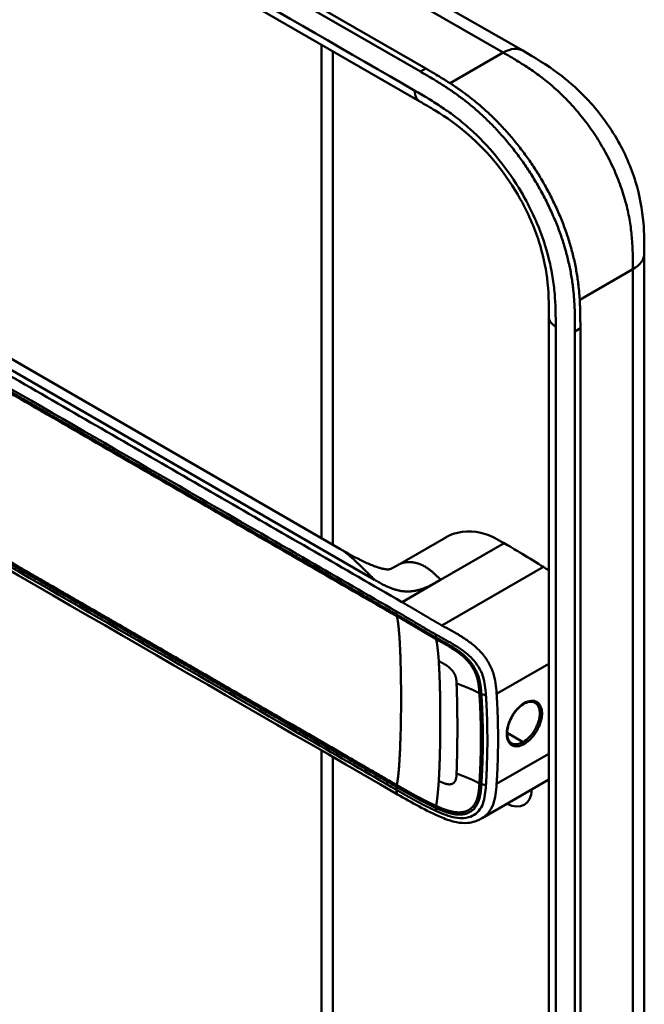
# Model space of a CAD drawing. Header units: millimetres. Extents: x 20 to 833, y 20 to 574.
# Tile 4 of 13: x 211 to 243, y 92 to 143. Entities that reach past the tile are written whole.
import ezdxf

# ---------------------------------------------------------------- set-up
doc = ezdxf.new("R2010")
doc.units = ezdxf.units.MM
doc.header["$LTSCALE"] = 2
doc.layers.add('Sichtbare Kanten(DIN)', color=7, linetype='Continuous', lineweight=50)
doc.layers.add('Sichtbare tangentiale Kanten(DIN)', color=7, linetype='Continuous', lineweight=50)

msp = doc.modelspace()

# ---------------------------------------------------------------- linework, layer by layer
at = {"layer": 'Sichtbare Kanten(DIN)'}
for p, q in [((186.843, 166.318), (231.669, 140.438)), ((231.395, 140.279), (186.569, 166.159)), ((231.36, 138.75), (190.37, 162.416)), ((226.712, 147.088), (236.641, 141.356)), ((226.315, 116.349), (226.315, 141.663)), ((231.36, 138.75), (231.36, 138.75)), ((227.268, 115.799), (195.5, 134.141)), ((242.881, 130.954), (242.881, 130.954)), ((237.984, 127.688), (237.984, 127.688)), ((237.984, 65.82), (237.984, 127.688)), ((239.325, 64.432), (239.325, 126.953)), ((239.6, 127.111), (239.6, 64.59)), ((232.695, 116.38), (230.237, 114.961)), ((226.315, 115.449), (226.315, 115.449)), ((226.315, 114.653), (226.315, 114.653)), ((229.894, 113.383), (229.894, 113.383)), ((229.808, 112.637), (229.808, 112.637)), ((230.02, 112.514), (230.02, 112.514)), ((234.468, 110.524), (234.468, 110.524)), ((232.941, 109.643), (232.942, 109.643)), ((234.486, 108.735), (234.486, 108.735)), ((226.315, 105.8), (226.315, 105.8)), ((226.315, 105.651), (226.315, 105.651)), ((226.315, 73.635), (226.315, 105.453)), ((234.586, 105.104), (234.586, 105.104)), ((234.819, 105.027), (234.819, 105.027)), ((237.984, 103.952), (234.563, 101.978)), ((230.226, 103.195), (230.226, 103.195)), ((234.563, 101.978), (234.563, 101.978))]:
    msp.add_line(p, q, dxfattribs=at)
for centre, major_axis, start_param, end_param in [((233.979, 110.242), (-2.8, 4.85), 0.009893, 0.010537), ((233.923, 110.21), (-2.76, 4.78), 6.246868, 6.247662), ((233.923, 110.21), (-2.34, 4.053), 6.056192, 6.056239), ((233.951, 110.226), (-2.32, 4.018), 6.063042, 6.063091), ((234.036, 110.275), (-2.3, 3.984), 6.09801, 6.098059), ((233.866, 110.177), (-2.3, 3.984), 6.012295, 6.012343), ((233.81, 110.144), (-2.26, 3.914), 5.965961, 5.96598), ((233.979, 110.243), (2.799, -4.849), 3.755149, 3.755152), ((233.923, 110.21), (-2.76, 4.78), 0.596305, 0.596308), ((234.093, 110.307), (-2.26, 3.914), 0.608456, 0.608473), ((234.15, 110.34), (-1.91, 3.309), 0.599588, 0.599593), ((233.866, 110.177), (2.3, -3.984), 3.918137, 3.918157), ((233.923, 110.21), (2.34, -4.053), 3.935383, 3.935402), ((233.81, 110.144), (-2.26, 3.914), 0.758688, 0.758708), ((233.951, 110.226), (-2.32, 4.018), 0.802604, 0.802622), ((233.923, 110.21), (2.34, -4.053), 5.30555, 5.3057), ((233.923, 110.21), (-2.76, 4.78), 2.193163, 2.193278), ((234.093, 110.307), (-2.26, 3.914), 2.483048, 2.483052), ((233.923, 110.209), (-2.76, 4.78), 2.502702, 2.502706), ((233.979, 110.243), (2.8, -4.85), 5.62772, 5.627723), ((235.79, 104.265), (0.93, -1.611), 5.076761, 5.076776), ((235.79, 104.265), (0.93, -1.611), 5.538923, 7.027295)]:
    msp.add_ellipse(centre, major_axis=major_axis, ratio=0.57735, start_param=start_param, end_param=end_param, dxfattribs=at)
for points, knots in [([(236.641, 141.356), (237.241, 141.01), (237.878, 140.634), (238.939, 139.841), (239.376, 139.463), (240.418, 138.399), (241.001, 137.637), (241.875, 136.128), (242.206, 135.375), (242.65, 133.921), (242.777, 133.203), (242.879, 131.978), (242.881, 131.451), (242.881, 130.954)], [0, 0, 0, 0, 0.636767, 0.636767, 1.094754, 1.094754, 1.798559, 1.798559, 2.40297, 2.40297, 2.975021, 2.975021, 3.432636, 3.432636, 3.432636, 3.432636]), ([(239.325, 126.953), (239.325, 127.05), (239.325, 127.246), (239.324, 127.493), (239.32, 127.742), (239.315, 127.944), (239.305, 128.198), (239.295, 128.404), (239.273, 128.717), (239.245, 129.034), (239.185, 129.518), (239.113, 129.957), (238.998, 130.515), (238.885, 130.966), (238.717, 131.535), (238.563, 131.991), (238.345, 132.56), (238.151, 133.014), (237.887, 133.574), (237.658, 134.017), (237.353, 134.56), (237.093, 134.986), (236.752, 135.504), (236.466, 135.907), (236.094, 136.394), (235.786, 136.769), (235.389, 137.218), (235.064, 137.56), (234.649, 137.966), (234.312, 138.272), (233.928, 138.596), (233.67, 138.8), (233.411, 138.996), (233.239, 139.121), (233.023, 139.273), (232.85, 139.391), (232.634, 139.533), (232.462, 139.643), (232.204, 139.804), (231.861, 140.01), (231.564, 140.182), (231.395, 140.279)], [0.0000095, 0.0000095, 0.0000095, 0.0000095, 0.0208425, 0.0416756, 0.0520922, 0.0729253, 0.0833418, 0.1041749, 0.1145915, 0.1458411, 0.1666742, 0.2083404, 0.2291735, 0.2708396, 0.2916727, 0.3333389, 0.354172, 0.3958382, 0.4166713, 0.4583375, 0.4791706, 0.5208368, 0.5416698, 0.583336, 0.6041691, 0.6458353, 0.6666684, 0.7083346, 0.7291677, 0.7708339, 0.7916669, 0.8229166, 0.8333331, 0.8541662, 0.8645828, 0.8854159, 0.8958324, 0.9166655, 0.927082, 0.9583317, 0.9999979, 0.9999979, 0.9999979, 0.9999979]), ([(231.669, 140.438), (231.838, 140.34), (232.135, 140.168), (232.478, 139.962), (232.736, 139.802), (232.908, 139.691), (233.124, 139.549), (233.297, 139.432), (233.513, 139.28), (233.686, 139.154), (233.944, 138.959), (234.202, 138.754), (234.586, 138.43), (234.923, 138.124), (235.338, 137.718), (235.664, 137.376), (236.06, 136.927), (236.368, 136.552), (236.74, 136.066), (237.026, 135.663), (237.368, 135.144), (237.627, 134.719), (237.933, 134.175), (238.161, 133.733), (238.426, 133.172), (238.619, 132.719), (238.837, 132.149), (238.992, 131.693), (239.159, 131.125), (239.272, 130.673), (239.387, 130.116), (239.459, 129.677), (239.519, 129.192), (239.548, 128.875), (239.569, 128.563), (239.58, 128.357), (239.589, 128.102), (239.594, 127.9), (239.598, 127.651), (239.6, 127.404), (239.6, 127.209), (239.6, 127.111)], [-0.9999979, -0.9999979, -0.9999979, -0.9999979, -0.9583317, -0.927082, -0.9166655, -0.8958324, -0.8854159, -0.8645828, -0.8541662, -0.8333331, -0.8229166, -0.7916669, -0.7708339, -0.7291677, -0.7083346, -0.6666684, -0.6458353, -0.6041691, -0.583336, -0.5416698, -0.5208368, -0.4791706, -0.4583375, -0.4166713, -0.3958382, -0.354172, -0.3333389, -0.2916727, -0.2708396, -0.2291735, -0.2083404, -0.1666742, -0.1458411, -0.1145915, -0.1041749, -0.0833418, -0.0729253, -0.0520922, -0.0416756, -0.0208425, -0.0000095, -0.0000095, -0.0000095, -0.0000095]), ([(237.984, 127.688), (237.984, 128.35), (237.977, 128.997), (237.815, 130.284), (237.679, 130.919), (237.24, 132.288), (236.912, 133.039), (236.168, 134.371), (235.757, 134.978), (234.858, 136.096), (234.357, 136.613), (233.294, 137.535), (232.725, 137.932), (231.891, 138.443), (231.628, 138.596), (231.36, 138.75)], [0, 0, 0, 0, 0.609028, 0.609028, 1.140262, 1.140262, 1.745142, 1.745142, 2.28517, 2.28517, 2.850958, 2.850958, 3.470181, 3.470181, 3.753639, 3.753639, 3.753639, 3.753639]), ([(242.881, 130.954), (242.881, 120.067), (242.881, 109.18), (242.881, 88.558), (242.881, 78.822), (242.881, 69.086)], [0, 0, 0, 0, 10, 10, 18.94314, 18.94314, 18.94314, 18.94314]), ([(230.226, 103.195), (220.798, 108.639), (211.37, 114.082), (199.376, 121.007), (196.809, 122.488), (192.96, 124.711), (191.661, 125.449), (189.912, 126.687), (189.351, 127.133), (188.675, 127.89), (188.473, 128.169), (188.257, 128.628), (188.199, 128.792), (188.14, 129.054), (188.125, 129.145), (188.11, 129.288), (188.107, 129.337), (188.103, 129.415), (188.102, 129.442), (188.101, 129.484), (188.101, 129.499), (188.101, 129.523), (188.101, 129.532), (188.1, 129.546), (188.1, 129.551), (188.1, 129.559), (188.1, 129.562), (188.1, 129.566), (188.1, 129.567), (188.1, 129.57), (188.1, 129.572), (188.1, 129.573)], [0.000012, 0.000012, 0.000012, 0.000012, 10, 10, 12.721815, 12.721815, 14.083382, 14.083382, 14.788117, 14.788117, 15.165559, 15.165559, 15.364309, 15.364309, 15.466235, 15.466235, 15.51796, 15.51796, 15.544267, 15.544267, 15.557804, 15.557804, 15.564928, 15.564928, 15.568801, 15.568801, 15.570957, 15.570957, 15.572137, 15.572137, 15.573377, 15.573377, 15.573377, 15.573377]), ([(235.687, 116.083), (235.344, 116.282), (235.049, 116.443), (234.74, 116.545), (234.099, 116.758), (233.416, 116.721), (232.873, 116.472), (232.812, 116.444), (232.753, 116.414), (232.695, 116.38)], [-2.989299, -2.989299, -2.989299, -2.989299, -2.535557, -2.535557, -2.535557, -1.593411, -1.593411, -1.593411, -1.487163, -1.487163, -1.487163, -1.487163]), ([(227.269, 115.799), (227.655, 115.576), (228.058, 115.339), (228.682, 115.045), (228.865, 114.965), (229.117, 114.874), (229.175, 114.854), (229.285, 114.819), (229.34, 114.804), (229.415, 114.784), (229.439, 114.778), (229.485, 114.768), (229.506, 114.763), (229.564, 114.752), (229.595, 114.748), (229.667, 114.739), (229.693, 114.738), (229.736, 114.738), (229.751, 114.739), (229.805, 114.746), (229.835, 114.749), (229.99, 114.823), (230.041, 114.85), (230.114, 114.891)], [0, 0, 0, 0, 0.412798, 0.412798, 0.571706, 0.571706, 0.617207, 0.617207, 0.658837, 0.658837, 0.679527, 0.679527, 0.700225, 0.700225, 0.742052, 0.742052, 0.82549, 0.82549, 0.921407, 0.921407, 1.209516, 1.209516, 1.309538, 1.309538, 1.309538, 1.309538]), ([(237.704, 114.865), (237.375, 115.073), (236.982, 115.317), (236.263, 115.751), (236.185, 115.796), (235.687, 116.083)], [-1.067267, -1.067267, -1.067267, -1.067267, -0.527761, -0.527761, 0, 0, 0, 0]), ([(236.706, 107.838), (236.621, 107.788), (236.533, 107.722), (236.366, 107.564), (236.285, 107.47), (236.14, 107.266), (236.075, 107.154), (235.968, 106.925), (235.925, 106.805), (235.866, 106.574), (235.85, 106.461), (235.846, 106.256), (235.858, 106.162), (235.905, 106.005), (235.94, 105.94), (236.009, 105.863), (236.038, 105.839), (236.069, 105.821)], [0, 0, 0, 0, 0.0929743, 0.0929743, 0.1876662, 0.1876662, 0.2826213, 0.2826213, 0.3785871, 0.3785871, 0.4744447, 0.4744447, 0.5687909, 0.5687909, 0.662474, 0.662474, 0.7185746, 0.7185746, 0.7185746, 0.7185746]), ([(237.27, 107.899), (237.205, 107.937), (237.125, 107.955), (236.951, 107.943), (236.856, 107.915), (236.742, 107.858), (236.724, 107.848), (236.706, 107.838)], [0, 0, 0, 0, 0.1124138, 0.1124138, 0.2176118, 0.2176118, 0.2371353, 0.2371353, 0.2371353, 0.2371353]), ([(234.563, 101.978), (234.558, 101.975), (234.553, 101.972), (234.542, 101.965), (234.535, 101.962), (234.519, 101.953), (234.509, 101.947), (234.484, 101.933), (234.468, 101.924), (234.422, 101.901), (234.393, 101.886), (234.304, 101.846), (234.245, 101.823), (234.066, 101.766), (233.946, 101.743), (233.635, 101.715), (233.443, 101.729), (232.996, 101.813), (232.744, 101.902), (232.086, 102.179), (231.695, 102.379), (230.945, 102.781), (230.586, 102.987), (230.226, 103.195)], [0, 0, 0, 0, 0.004984, 0.004984, 0.010551, 0.010551, 0.018857, 0.018857, 0.032649, 0.032649, 0.058506, 0.058506, 0.111776, 0.111776, 0.219064, 0.219064, 0.389016, 0.389016, 0.623188, 0.623188, 1.027902, 1.027902, 1.409262, 1.409262, 1.409262, 1.409262])]:
    msp.add_open_spline(points, degree=3, knots=knots, dxfattribs=at)
for points, degree in [([(227.268, 115.799), (227.268, 115.799), (227.268, 115.799), (227.269, 115.799), (227.269, 115.799), (227.269, 115.799), (227.269, 115.799), (227.269, 115.799)], 7), ([(230.246, 114.967), (230.219, 114.951), (230.193, 114.936), (230.166, 114.921), (230.14, 114.906), (230.114, 114.891)], 5), ([(230.237, 114.961), (230.24, 114.963), (230.243, 114.965), (230.246, 114.967)], 3), ([(237.704, 114.865), (237.796, 114.806), (237.89, 114.747), (237.984, 114.685)], 3), ([(237.27, 107.899), (237.27, 107.899), (237.27, 107.899), (237.27, 107.899)], 3), ([(233.285, 107.489), (233.285, 107.489), (233.286, 107.489), (233.286, 107.489)], 3), ([(233.287, 105.821), (233.287, 105.821), (233.287, 105.821), (233.287, 105.821)], 3)]:
    msp.add_open_spline(points, degree=degree, dxfattribs=at)
at = {"layer": 'Sichtbare tangentiale Kanten(DIN)'}
for p, q in [((235.637, 141.259), (225.712, 146.989)), ((226.901, 141.325), (226.901, 116.011)), ((232.914, 139.687), (235.637, 141.259)), ((235.641, 141.257), (235.637, 141.259)), ((236.728, 140.604), (236.728, 140.604)), ((231.395, 140.279), (231.669, 140.438)), ((238.845, 138.897), (238.845, 138.897)), ((194.858, 133.94), (229.041, 114.205)), ((242.268, 131.414), (242.268, 131.414)), ((242.295, 130.137), (239.568, 128.563)), ((239.325, 126.953), (239.6, 127.111)), ((232.433, 114.205), (235.687, 116.083)), ((226.901, 115.111), (226.901, 115.111)), ((237.704, 114.865), (232.501, 111.861)), ((226.901, 114.315), (226.901, 114.315)), ((230.452, 113.061), (232.388, 114.179)), ((232.388, 114.179), (232.433, 114.205)), ((229.962, 112.548), (229.962, 112.548)), ((230.172, 112.426), (230.172, 112.576)), ((232.188, 111.245), (232.198, 111.389)), ((237.984, 109.901), (235.303, 108.353)), ((234.522, 108.336), (234.755, 108.285)), ((234.582, 107.086), (234.582, 107.086)), ((234.818, 106.949), (234.818, 106.949)), ((235.374, 106.628), (235.374, 106.628)), ((236.666, 105.882), (235.848, 106.354)), ((226.901, 105.462), (226.901, 105.462)), ((226.901, 105.313), (226.901, 105.313)), ((226.901, 105.115), (226.901, 72.818)), ((237.984, 105.277), (235.303, 103.729)), ((230.172, 103.424), (230.172, 103.574)), ((234.522, 103.712), (234.755, 103.661)), ((232.188, 102.5), (232.198, 102.345))]:
    msp.add_line(p, q, dxfattribs=at)
for centre, major_axis, ratio, start_param, end_param in [((231.91, 103.33), (0.206, 7.959), 0.058822, 5.715032, 6.102647), ((231.909, 110.12), (0.174, -7.758), 0.062155, 0.250345, 0.637485)]:
    msp.add_ellipse(centre, major_axis=major_axis, ratio=ratio, start_param=start_param, end_param=end_param, dxfattribs=at)
for points, degree in [([(231.112, 139.299), (217.448, 147.188), (203.785, 155.077), (190.121, 162.965)], 3), ([(235.641, 141.257), (236.031, 141.483), (236.385, 141.504), (236.641, 141.356)], 3), ([(231.36, 138.75), (231.207, 138.839), (231.112, 139.029), (231.112, 139.299)], 3), ([(242.295, 130.137), (242.686, 130.363), (242.881, 130.658), (242.881, 130.954)], 3), ([(242.295, 68.269), (242.295, 99.203), (242.295, 130.137)], 2), ([(237.984, 127.688), (237.984, 127.51), (238.101, 127.333), (238.335, 127.198)], 3), ([(238.335, 65.33), (238.335, 85.952), (238.335, 106.575), (238.335, 127.198)], 3), ([(227.269, 115.799), (227.405, 115.721), (227.563, 115.61), (227.751, 115.459), (227.978, 115.256), (228.255, 114.989), (228.601, 114.643), (229.041, 114.205)], 7), ([(232.433, 114.205), (232.078, 114.559), (231.79, 114.847), (231.469, 115.045), (231.123, 115.153), (230.793, 115.174), (230.504, 115.112), (230.246, 114.967)], 7), ([(229.041, 114.205), (229.778, 113.78), (230.317, 113.468), (231.114, 113.461), (231.661, 113.759), (232.388, 114.179)], 5), ([(230.184, 103.678), (230.359, 104.48), (230.447, 106.777), (230.447, 109.538), (230.359, 111.735), (230.184, 112.337)], 5), ([(233.249, 108.892), (233.239, 109.105), (233.233, 109.286), (233.141, 109.482), (232.992, 109.655), (232.787, 109.81), (232.576, 109.909), (232.336, 110.032)], 7), ([(232.336, 103.892), (232.4, 104.933), (232.432, 106.291), (232.432, 107.743), (232.4, 109.064), (232.336, 110.032)], 5), ([(234.422, 108.375), (234.217, 108.502), (233.985, 108.608), (233.739, 108.702), (233.49, 108.794), (233.249, 108.892)], 5), ([(233.249, 108.892), (233.286, 107.99), (233.298, 107.071), (233.298, 106.146), (233.286, 105.214), (233.249, 104.268)], 5), ([(236.723, 107.875), (236.723, 107.857), (236.717, 107.844), (236.706, 107.838)], 3), ([(236.666, 105.882), (236.698, 105.864), (236.723, 105.819), (236.723, 105.783)], 3), ([(233.249, 104.268), (233.239, 104.046), (233.234, 103.851), (233.141, 103.713), (232.993, 103.644), (232.786, 103.666), (232.576, 103.77), (232.336, 103.892)], 7), ([(234.422, 103.75), (234.217, 103.877), (233.985, 103.983), (233.739, 104.078), (233.49, 104.17), (233.249, 104.268)], 5), ([(230.226, 103.195), (230.198, 103.211), (230.18, 103.245), (230.172, 103.296), (230.172, 103.359), (230.172, 103.424)], 5)]:
    msp.add_open_spline(points, degree=degree, dxfattribs=at)
for points, degree, knots in [([(242.295, 130.137), (242.295, 130.342), (242.295, 130.554), (242.292, 130.767), (242.288, 131.006), (242.279, 131.246), (242.264, 131.489), (242.247, 131.753), (242.221, 132.018), (242.184, 132.288), (242.146, 132.569), (242.096, 132.855), (242.029, 133.151), (241.963, 133.448), (241.881, 133.753), (241.783, 134.059), (241.685, 134.366), (241.572, 134.676), (241.443, 134.985), (241.315, 135.292), (241.171, 135.599), (241.014, 135.901), (240.859, 136.201), (240.689, 136.497), (240.509, 136.784), (240.329, 137.071), (240.14, 137.348), (239.942, 137.614), (239.746, 137.878), (239.541, 138.132), (239.328, 138.376), (239.12, 138.614), (238.904, 138.841), (238.683, 139.058), (238.47, 139.267), (238.251, 139.465), (238.029, 139.651), (237.818, 139.829), (237.604, 139.996), (237.388, 140.153), (237.183, 140.303), (236.977, 140.443), (236.77, 140.577), (236.575, 140.704), (236.379, 140.824), (236.185, 140.939), (236.001, 141.049), (235.819, 141.154), (235.641, 141.257)], 3, [0, 0, 0, 0, 0.200333, 0.200333, 0.200333, 0.423418, 0.423418, 0.423418, 0.666166, 0.666166, 0.666166, 0.918702, 0.918702, 0.918702, 1.172126, 1.172126, 1.172126, 1.426817, 1.426817, 1.426817, 1.680705, 1.680705, 1.680705, 1.931989, 1.931989, 1.931989, 2.183319, 2.183319, 2.183319, 2.432871, 2.432871, 2.432871, 2.676761, 2.676761, 2.676761, 2.911928, 2.911928, 2.911928, 3.136372, 3.136372, 3.136372, 3.349104, 3.349104, 3.349104, 3.549929, 3.549929, 3.549929, 3.740151, 3.740151, 3.740151, 3.740151]), ([(236.833, 133.629), (236.708, 133.861), (236.577, 134.09), (236.441, 134.312), (236.089, 134.889), (235.689, 135.447), (235.269, 135.953), (234.852, 136.454), (234.4, 136.922), (233.939, 137.336), (233.937, 137.338), (233.935, 137.34), (233.933, 137.341), (233.704, 137.546), (233.472, 137.739), (233.238, 137.92), (233.236, 137.922), (233.233, 137.924), (233.231, 137.925), (232.998, 138.105), (232.764, 138.274), (232.532, 138.43), (232.528, 138.433), (232.523, 138.436), (232.519, 138.439), (232.291, 138.593), (232.066, 138.735), (231.82, 138.884), (231.816, 138.886), (231.812, 138.889), (231.808, 138.891), (231.568, 139.036), (231.34, 139.168), (231.112, 139.299)], 3, [62.33301, 62.33301, 62.33301, 62.33301, 62.530517, 62.530517, 62.530517, 63.043494, 63.043494, 63.043494, 63.552237, 63.552237, 63.552237, 63.554207, 63.554207, 63.554207, 63.806635, 63.806635, 63.806635, 63.809067, 63.809067, 63.809067, 64.060403, 64.060403, 64.060403, 64.06491, 64.06491, 64.06491, 64.312256, 64.312256, 64.312256, 64.316327, 64.316327, 64.316327, 64.558412, 64.558412, 64.558412, 64.558412]), ([(230.452, 113.061), (230.451, 113.061), (230.447, 113.063), (228.964, 113.92), (227.465, 114.785), (224.471, 116.514), (222.975, 117.378), (219.986, 119.103), (218.492, 119.966), (215.504, 121.691), (214.009, 122.554), (211.017, 124.281), (209.521, 125.145), (206.531, 126.872), (205.036, 127.734), (202.796, 129.028), (202.049, 129.459), (200.555, 130.322), (199.808, 130.753), (198.312, 131.617), (197.563, 132.049), (196.067, 132.913), (195.318, 133.345), (194.573, 133.776)], 3, [0, 0, 0, 0, 0.003774, 0.003774, 1.589417, 1.589417, 3.175061, 3.175061, 4.760704, 4.760704, 6.346347, 6.346347, 7.93199, 7.93199, 9.517633, 9.517633, 10.310454, 10.310454, 11.103276, 11.103276, 11.896097, 11.896097, 12.687417, 12.687417, 12.687417, 12.687417]), ([(238.328, 128.004), (238.321, 128.305), (238.307, 128.576), (238.284, 128.853), (238.284, 128.858), (238.283, 128.863), (238.283, 128.868), (238.259, 129.15), (238.224, 129.442), (238.176, 129.737), (238.176, 129.74), (238.176, 129.742), (238.175, 129.745), (238.127, 130.041), (238.066, 130.344), (237.991, 130.648), (237.991, 130.649), (237.991, 130.65), (237.99, 130.652), (237.84, 131.264), (237.629, 131.895), (237.371, 132.504), (237.212, 132.88), (237.031, 133.258), (236.833, 133.629)], 3, [60.744241, 60.744241, 60.744241, 60.744241, 60.992687, 60.992687, 60.992687, 60.996983, 60.996983, 60.996983, 61.249514, 61.249514, 61.249514, 61.251636, 61.251636, 61.251636, 61.505377, 61.505377, 61.505377, 61.506519, 61.506519, 61.506519, 62.017834, 62.017834, 62.017834, 62.33301, 62.33301, 62.33301, 62.33301]), ([(194.293, 133.291), (197.108, 131.665), (199.933, 130.034), (202.746, 128.41), (208.524, 125.074), (214.315, 121.731), (220.096, 118.393), (221.958, 117.318), (223.822, 116.242), (225.688, 115.164), (227.189, 114.298), (228.692, 113.43), (230.172, 112.576)], 3, [23.229983, 23.229983, 23.229983, 23.229983, 26.216835, 26.216835, 26.216835, 32.351591, 32.351591, 32.351591, 34.327983, 34.327983, 34.327983, 35.917386, 35.917386, 35.917386, 35.917386]), ([(230.174, 112.425), (230.172, 112.426), (229.282, 112.94), (227.49, 113.974), (224.788, 115.535), (221.202, 117.605), (216.719, 120.194), (212.231, 122.784), (207.747, 125.373), (203.712, 127.703), (200.123, 129.776), (197.431, 131.329), (195.638, 132.365), (194.741, 132.882), (194.293, 133.141)], 5, [20.643738, 20.643738, 20.643738, 20.643738, 20.643738, 20.643738, 20.647429, 22.23307, 23.81871, 25.404351, 26.989992, 28.575633, 30.161274, 31.746914, 32.539735, 33.332924, 33.332924, 33.332924, 33.332924, 33.332924, 33.332924]), ([(194.306, 133.052), (195.053, 132.62), (195.801, 132.188), (197.295, 131.325), (198.043, 130.894), (200.285, 129.599), (201.78, 128.736), (204.771, 127.01), (206.265, 126.147), (209.255, 124.421), (210.749, 123.558), (213.74, 121.831), (215.235, 120.968), (218.225, 119.241), (219.72, 118.379), (222.708, 116.653), (224.203, 115.79), (227.199, 114.06), (228.703, 113.193), (230.184, 112.337)], 3, [3.014705, 3.014705, 3.014705, 3.014705, 3.807868, 3.807868, 4.600688, 4.600688, 6.186329, 6.186329, 7.77197, 7.77197, 9.357611, 9.357611, 10.943251, 10.943251, 12.528892, 12.528892, 14.114533, 14.114533, 15.703149, 15.703149, 15.703149, 15.703149]), ([(238.335, 127.198), (238.335, 127.237), (238.335, 127.276), (238.335, 127.347), (238.335, 127.38), (238.335, 127.446), (238.335, 127.478), (238.334, 127.675), (238.332, 127.839), (238.328, 128.004)], 3, [60.4984537, 60.4984537, 60.4984537, 60.4984537, 60.5342773, 60.5342773, 60.5642722, 60.5642722, 60.5942671, 60.5942671, 60.7442414, 60.7442414, 60.7442414, 60.7442414]), ([(194.293, 124.288), (194.293, 124.288), (194.742, 124.029), (195.639, 123.512), (197.432, 122.476), (200.123, 120.923), (203.712, 118.85), (207.747, 116.521), (212.231, 113.932), (216.719, 111.341), (221.204, 108.752), (224.789, 106.681), (227.491, 105.122), (229.282, 104.087), (230.172, 103.574)], 5, [0, 0, 0, 0, 0, 0, 0.000115, 0.792936, 1.585758, 3.171401, 4.757044, 6.342687, 7.92833, 9.513973, 11.099617, 12.688168, 12.688168, 12.688168, 12.688168, 12.688168, 12.688168]), ([(230.187, 103.677), (230.185, 103.678), (229.295, 104.191), (227.503, 105.226), (224.801, 106.786), (221.215, 108.857), (216.732, 111.445), (212.244, 114.036), (207.76, 116.625), (203.725, 118.955), (200.135, 121.027), (197.444, 122.58), (195.651, 123.616), (194.754, 124.134), (194.305, 124.393)], 5, [20.643505, 20.643505, 20.643505, 20.643505, 20.643505, 20.643505, 20.647304, 22.232947, 23.81859, 25.404233, 26.989877, 28.57552, 30.161163, 31.746806, 32.539627, 33.332646, 33.332646, 33.332646, 33.332646, 33.332646, 33.332646]), ([(230.172, 103.424), (228.674, 104.289), (227.182, 105.151), (225.688, 106.013), (220.215, 109.173), (214.742, 112.333), (209.265, 115.495), (205.587, 117.619), (201.919, 119.736), (198.24, 121.861), (196.925, 122.62), (195.606, 123.381), (194.293, 124.139)], 3, [0, 0, 0, 0, 1.585642, 1.585642, 1.585642, 7.391542, 7.391542, 7.391542, 11.290432, 11.290432, 11.290432, 12.683632, 12.683632, 12.683632, 12.683632]), ([(232.501, 111.861), (232.501, 111.861), (232.495, 111.864), (232.438, 111.896), (232.328, 111.958), (232.164, 112.053), (231.944, 112.181), (231.711, 112.32), (231.509, 112.44), (231.335, 112.544), (231.186, 112.632), (231.062, 112.706), (230.939, 112.778), (230.792, 112.864), (230.671, 112.934), (230.574, 112.99), (230.502, 113.032), (230.454, 113.059)], 5, [0, 0, 0, 0, 0, 0, 0.0000229, 0.0096916, 0.0982564, 0.1868211, 0.2753859, 0.3639507, 0.4082331, 0.4525155, 0.4967979, 0.5410803, 0.5853627, 0.6296451, 0.7144354, 0.7144354, 0.7144354, 0.7144354, 0.7144354, 0.7144354]), ([(230.174, 112.574), (230.253, 112.529), (230.332, 112.483), (230.411, 112.438), (230.452, 112.414), (230.493, 112.39), (230.534, 112.366), (230.575, 112.342), (230.616, 112.318), (230.657, 112.294), (230.698, 112.27), (230.739, 112.246), (230.78, 112.222), (230.821, 112.198), (230.862, 112.174), (230.903, 112.149), (230.944, 112.125), (230.985, 112.101), (231.026, 112.076), (231.067, 112.052), (231.109, 112.027), (231.15, 112.002), (231.233, 111.953), (231.317, 111.903), (231.403, 111.852), (231.488, 111.801), (231.575, 111.749), (231.663, 111.697), (231.751, 111.645), (231.841, 111.593), (231.931, 111.541), (232.02, 111.489), (232.11, 111.438), (232.198, 111.389)], 3, [35.9173864, 35.9173864, 35.9173864, 35.9173864, 36.0021913, 36.0021913, 36.0021913, 36.0464737, 36.0464737, 36.0464737, 36.0907561, 36.0907561, 36.0907561, 36.1350385, 36.1350385, 36.1350385, 36.1793209, 36.1793209, 36.1793209, 36.2236033, 36.2236033, 36.2236033, 36.2678857, 36.2678857, 36.2678857, 36.3564505, 36.3564505, 36.3564505, 36.4450153, 36.4450153, 36.4450153, 36.5335801, 36.5335801, 36.5335801, 36.6222122, 36.6222122, 36.6222122, 36.6222122]), ([(232.188, 111.245), (232.188, 111.245), (232.134, 111.275), (232.027, 111.335), (231.867, 111.427), (231.656, 111.552), (231.398, 111.704), (231.146, 111.856), (230.899, 112.002), (230.656, 112.146), (230.463, 112.258), (230.318, 112.342), (230.223, 112.397), (230.176, 112.424)], 5, [19.9459827, 19.9459827, 19.9459827, 19.9459827, 19.9459827, 19.9459827, 19.9460686, 20.0337387, 20.1214087, 20.2090787, 20.2967487, 20.3844187, 20.4720888, 20.5597588, 20.6429705, 20.6429705, 20.6429705, 20.6429705, 20.6429705, 20.6429705]), ([(230.184, 112.337), (230.232, 112.309), (230.328, 112.254), (230.474, 112.17), (230.668, 112.057), (230.91, 111.913), (231.157, 111.767), (231.408, 111.617), (231.666, 111.464), (231.876, 111.34), (232.036, 111.248), (232.143, 111.187), (232.197, 111.157)], 5, [15.703149, 15.703149, 15.703149, 15.703149, 15.703149, 15.703149, 15.7878438, 15.8755138, 15.9631839, 16.0508539, 16.1385239, 16.2261939, 16.3138639, 16.4021379, 16.4021379, 16.4021379, 16.4021379, 16.4021379, 16.4021379]), ([(235.303, 108.353), (235.302, 108.361), (235.302, 108.369), (235.301, 108.377), (235.29, 108.549), (235.277, 108.722), (235.251, 108.9), (235.226, 109.077), (235.187, 109.259), (235.126, 109.444), (235.064, 109.63), (234.979, 109.82), (234.867, 110.004), (234.755, 110.188), (234.618, 110.365), (234.466, 110.527), (234.314, 110.688), (234.148, 110.834), (233.978, 110.965), (233.809, 111.095), (233.636, 111.211), (233.467, 111.316), (233.299, 111.42), (233.133, 111.513), (232.973, 111.602), (232.813, 111.691), (232.657, 111.774), (232.501, 111.861)], 3, [0, 0, 0, 0, 0.007362, 0.007362, 0.007362, 0.167688, 0.167688, 0.167688, 0.328015, 0.328015, 0.328015, 0.488341, 0.488341, 0.488341, 0.648667, 0.648667, 0.648667, 0.808994, 0.808994, 0.808994, 0.96932, 0.96932, 0.96932, 1.129647, 1.129647, 1.129647, 1.28995, 1.28995, 1.28995, 1.28995]), ([(234.522, 108.336), (234.522, 108.337), (234.516, 108.424), (234.504, 108.597), (234.479, 108.86), (234.409, 109.218), (234.212, 109.684), (233.878, 110.125), (233.459, 110.493), (233.015, 110.785), (232.678, 110.975), (232.432, 111.109), (232.269, 111.199), (232.188, 111.245)], 5, [18.881507, 18.881507, 18.881507, 18.881507, 18.881507, 18.881507, 18.882697, 19.015618, 19.14854, 19.281461, 19.414383, 19.547304, 19.680226, 19.813147, 19.945983, 19.945983, 19.945983, 19.945983, 19.945983, 19.945983]), ([(232.197, 111.157), (232.277, 111.112), (232.439, 111.023), (232.682, 110.89), (233.01, 110.705), (233.432, 110.424), (233.82, 110.079), (234.127, 109.671), (234.313, 109.232), (234.38, 108.889), (234.404, 108.632), (234.417, 108.461), (234.422, 108.375)], 5, [0, 0, 0, 0, 0, 0, 0.132315, 0.265237, 0.398158, 0.53108, 0.664001, 0.796923, 0.929844, 1.062736, 1.062736, 1.062736, 1.062736, 1.062736, 1.062736]), ([(232.198, 111.389), (232.208, 111.384), (232.217, 111.378), (232.227, 111.373), (232.386, 111.284), (232.543, 111.2), (232.7, 111.113), (232.858, 111.026), (233.017, 110.936), (233.175, 110.838), (233.333, 110.74), (233.49, 110.635), (233.64, 110.52), (233.789, 110.405), (233.93, 110.281), (234.056, 110.147), (234.183, 110.013), (234.294, 109.87), (234.385, 109.72), (234.476, 109.571), (234.546, 109.416), (234.598, 109.258), (234.65, 109.101), (234.684, 108.942), (234.707, 108.78), (234.731, 108.619), (234.743, 108.454), (234.755, 108.285)], 3, [36.622212, 36.622212, 36.622212, 36.622212, 36.631814, 36.631814, 36.631814, 36.79214, 36.79214, 36.79214, 36.952466, 36.952466, 36.952466, 37.112793, 37.112793, 37.112793, 37.273119, 37.273119, 37.273119, 37.433446, 37.433446, 37.433446, 37.593772, 37.593772, 37.593772, 37.754099, 37.754099, 37.754099, 37.914067, 37.914067, 37.914067, 37.914067]), ([(234.422, 108.375), (234.422, 108.375), (234.422, 108.374), (234.43, 108.259), (234.444, 108.029), (234.464, 107.682), (234.481, 107.222), (234.497, 106.645), (234.5, 106.069), (234.497, 105.491), (234.481, 104.912), (234.464, 104.448), (234.444, 104.099), (234.43, 103.867), (234.422, 103.75)], 5, [17.464876, 17.464876, 17.464876, 17.464876, 17.464876, 17.464876, 17.464906, 17.466133, 17.643037, 17.819941, 17.996845, 18.173749, 18.350653, 18.527557, 18.704461, 18.882622, 18.882622, 18.882622, 18.882622, 18.882622, 18.882622]), ([(234.522, 103.712), (234.522, 103.712), (234.529, 103.827), (234.543, 104.059), (234.563, 104.409), (234.58, 104.871), (234.596, 105.451), (234.6, 106.03), (234.596, 106.607), (234.58, 107.186), (234.563, 107.645), (234.543, 107.993), (234.529, 108.221), (234.522, 108.336)], 5, [0.000001, 0.000001, 0.000001, 0.000001, 0.000001, 0.000001, 0.000038, 0.176942, 0.353846, 0.53075, 0.707654, 0.884558, 1.061462, 1.238366, 1.415305, 1.415305, 1.415305, 1.415305, 1.415305, 1.415305]), ([(234.755, 108.285), (234.755, 108.277), (234.756, 108.268), (234.756, 108.26), (234.762, 108.167), (234.768, 108.073), (234.774, 107.978), (234.779, 107.884), (234.784, 107.789), (234.789, 107.694), (234.798, 107.504), (234.806, 107.312), (234.813, 107.121), (234.842, 106.222), (234.837, 105.33), (234.797, 104.426), (234.794, 104.37), (234.792, 104.313), (234.789, 104.257), (234.784, 104.161), (234.779, 104.066), (234.774, 103.971), (234.768, 103.875), (234.762, 103.781), (234.756, 103.686), (234.756, 103.678), (234.755, 103.669), (234.755, 103.661)], 3, [0, 0, 0, 0, 0.008036, 0.008036, 0.008036, 0.096166, 0.096166, 0.096166, 0.184296, 0.184296, 0.184296, 0.360556, 0.360556, 0.360556, 1.190148, 1.190148, 1.190148, 1.241854, 1.241854, 1.241854, 1.329984, 1.329984, 1.329984, 1.418114, 1.418114, 1.418114, 1.426148, 1.426148, 1.426148, 1.426148]), ([(235.303, 103.729), (235.303, 103.735), (235.304, 103.745), (235.304, 103.753), (235.31, 103.841), (235.316, 103.929), (235.321, 104.017), (235.326, 104.113), (235.331, 104.21), (235.336, 104.307), (235.346, 104.5), (235.354, 104.695), (235.36, 104.889), (235.366, 105.083), (235.371, 105.277), (235.374, 105.469), (235.377, 105.662), (235.379, 105.855), (235.379, 106.047), (235.379, 106.239), (235.377, 106.43), (235.374, 106.623), (235.371, 106.815), (235.366, 107.008), (235.36, 107.201), (235.354, 107.395), (235.346, 107.588), (235.336, 107.78), (235.331, 107.877), (235.326, 107.972), (235.321, 108.068), (235.315, 108.163), (235.309, 108.258), (235.303, 108.353)], 3, [0, 0, 0, 0, 0.00741, 0.00741, 0.00741, 0.088467, 0.088467, 0.088467, 0.176597, 0.176597, 0.176597, 0.352857, 0.352857, 0.352857, 0.529117, 0.529117, 0.529117, 0.705376, 0.705376, 0.705376, 0.881636, 0.881636, 0.881636, 1.057896, 1.057896, 1.057896, 1.234156, 1.234156, 1.234156, 1.322285, 1.322285, 1.322285, 1.410732, 1.410732, 1.410732, 1.410732]), ([(236.723, 105.783), (236.605, 105.715), (236.427, 105.652), (236.219, 105.661), (236.082, 105.711), (235.97, 105.804), (235.887, 105.937), (235.836, 106.104), (235.819, 106.3), (235.836, 106.515), (235.887, 106.743), (235.97, 106.974), (236.082, 107.2), (236.219, 107.411), (236.427, 107.663), (236.605, 107.807), (236.723, 107.875)], 3, [0, 0, 0, 0, 0.1229603, 0.1844403, 0.2459204, 0.3074004, 0.3688805, 0.4303605, 0.4918406, 0.5533206, 0.6148007, 0.6762807, 0.7377608, 0.7992408, 0.8607209, 0.983681, 0.983681, 0.983681, 0.983681]), ([(236.666, 105.882), (236.777, 105.946), (236.889, 106.036), (236.992, 106.144), (237.007, 106.159), (237.021, 106.174), (237.035, 106.19), (237.071, 106.23), (237.106, 106.274), (237.14, 106.318), (237.186, 106.38), (237.23, 106.446), (237.27, 106.514), (237.292, 106.551), (237.313, 106.59), (237.333, 106.629), (237.348, 106.66), (237.363, 106.691), (237.376, 106.722), (237.408, 106.793), (237.434, 106.865), (237.456, 106.936), (237.475, 106.998), (237.49, 107.059), (237.5, 107.119), (237.502, 107.129), (237.504, 107.138), (237.505, 107.147), (237.516, 107.217), (237.522, 107.284), (237.522, 107.348), (237.522, 107.412), (237.516, 107.473), (237.505, 107.53), (237.503, 107.539), (237.501, 107.549), (237.499, 107.558), (237.489, 107.604), (237.474, 107.647), (237.456, 107.686), (237.434, 107.733), (237.408, 107.775), (237.377, 107.811), (237.362, 107.827), (237.347, 107.843), (237.331, 107.856), (237.312, 107.872), (237.292, 107.887), (237.27, 107.899)], 3, [0, 0, 0, 0, 0.1229603, 0.1229603, 0.1229603, 0.1399024, 0.1399024, 0.1399024, 0.1844404, 0.1844404, 0.1844404, 0.2459204, 0.2459204, 0.2459204, 0.2803959, 0.2803959, 0.2803959, 0.3074005, 0.3074005, 0.3074005, 0.3688806, 0.3688806, 0.3688806, 0.4219893, 0.4219893, 0.4219893, 0.4303607, 0.4303607, 0.4303607, 0.4918407, 0.4918407, 0.4918407, 0.5533208, 0.5533208, 0.5533208, 0.5635023, 0.5635023, 0.5635023, 0.6148009, 0.6148009, 0.6148009, 0.676281, 0.676281, 0.676281, 0.7044598, 0.7044598, 0.7044598, 0.7374964, 0.7374964, 0.7374964, 0.7374964]), ([(236.723, 107.875), (236.841, 107.944), (237.02, 108.005), (237.231, 107.995), (237.37, 107.944), (237.485, 107.849), (237.57, 107.715), (237.623, 107.547), (237.635, 107.416), (237.635, 107.348)], 3, [0, 0, 0, 0, 0.1229601, 0.1844402, 0.2459203, 0.3074004, 0.3688804, 0.4303605, 0.4918262, 0.4918262, 0.4918262, 0.4918262]), ([(237.635, 107.348), (237.635, 107.348), (237.635, 107.279), (237.623, 107.136), (237.57, 106.909), (237.485, 106.679), (237.37, 106.454), (237.231, 106.245), (237.02, 105.995), (236.841, 105.851), (236.723, 105.783)], 3, [0, 0, 0, 0, 0.0000144, 0.0614945, 0.1229746, 0.1844546, 0.2459347, 0.3074148, 0.3688949, 0.4918552, 0.4918552, 0.4918552, 0.4918552]), ([(236.069, 105.821), (236.07, 105.821), (236.07, 105.821), (236.07, 105.821), (236.109, 105.798), (236.151, 105.783), (236.197, 105.774), (236.231, 105.767), (236.266, 105.765), (236.303, 105.766), (236.316, 105.766), (236.329, 105.767), (236.342, 105.769), (236.444, 105.779), (236.556, 105.818), (236.666, 105.882)], 3, [0.7376021, 0.7376021, 0.7376021, 0.7376021, 0.7377606, 0.7377606, 0.7377606, 0.7992406, 0.7992406, 0.7992406, 0.8448718, 0.8448718, 0.8448718, 0.8607207, 0.8607207, 0.8607207, 0.983681, 0.983681, 0.983681, 0.983681]), ([(230.172, 103.574), (230.219, 103.547), (230.316, 103.491), (230.461, 103.407), (230.656, 103.295), (230.9, 103.159), (231.147, 103.022), (231.399, 102.888), (231.657, 102.754), (231.868, 102.65), (232.028, 102.574), (232.134, 102.524), (232.188, 102.5)], 5, [0, 0, 0, 0, 0, 0, 0.0848259, 0.1725609, 0.2602959, 0.3480309, 0.4357659, 0.5235009, 0.6112359, 0.698521, 0.698521, 0.698521, 0.698521, 0.698521, 0.698521]), ([(232.197, 102.606), (232.197, 102.606), (232.143, 102.631), (232.037, 102.68), (231.877, 102.756), (231.667, 102.86), (231.409, 102.994), (231.158, 103.127), (230.91, 103.264), (230.669, 103.399), (230.476, 103.51), (230.331, 103.593), (230.236, 103.649), (230.189, 103.675)], 5, [19.9453615, 19.9453615, 19.9453615, 19.9453615, 19.9453615, 19.9453615, 19.9454241, 20.0331591, 20.1208941, 20.2086291, 20.2963641, 20.3840991, 20.4718341, 20.5595692, 20.6426641, 20.6426641, 20.6426641, 20.6426641, 20.6426641, 20.6426641]), ([(232.188, 102.5), (232.188, 102.5), (232.269, 102.463), (232.433, 102.391), (232.679, 102.29), (233.017, 102.18), (233.46, 102.124), (233.879, 102.209), (234.212, 102.463), (234.41, 102.845), (234.479, 103.185), (234.504, 103.449), (234.516, 103.624), (234.522, 103.712)], 5, [0, 0, 0, 0, 0, 0, 0.000449, 0.133304, 0.266158, 0.399013, 0.531868, 0.664722, 0.797577, 0.930432, 1.064471, 1.064471, 1.064471, 1.064471, 1.064471, 1.064471]), ([(234.422, 103.75), (234.417, 103.664), (234.404, 103.491), (234.38, 103.234), (234.313, 102.907), (234.127, 102.551), (233.821, 102.318), (233.434, 102.239), (233.011, 102.292), (232.683, 102.398), (232.44, 102.498), (232.278, 102.569), (232.197, 102.606)], 5, [18.882622, 18.882622, 18.882622, 18.882622, 18.882622, 18.882622, 19.015441, 19.148296, 19.281151, 19.414005, 19.54686, 19.679715, 19.812569, 19.945357, 19.945357, 19.945357, 19.945357, 19.945357, 19.945357]), ([(234.755, 103.661), (234.743, 103.49), (234.731, 103.324), (234.707, 103.166), (234.684, 103.007), (234.65, 102.856), (234.598, 102.717), (234.546, 102.578), (234.476, 102.451), (234.385, 102.345), (234.294, 102.238), (234.183, 102.152), (234.056, 102.091), (233.93, 102.03), (233.789, 101.994), (233.64, 101.981), (233.49, 101.968), (233.333, 101.978), (233.175, 102.007), (233.017, 102.035), (232.858, 102.08), (232.701, 102.137), (232.543, 102.193), (232.386, 102.259), (232.227, 102.332), (232.217, 102.336), (232.208, 102.34), (232.199, 102.344)], 3, [0, 0, 0, 0, 0.159971, 0.159971, 0.159971, 0.320297, 0.320297, 0.320297, 0.480624, 0.480624, 0.480624, 0.64095, 0.64095, 0.64095, 0.801277, 0.801277, 0.801277, 0.961603, 0.961603, 0.961603, 1.121929, 1.121929, 1.121929, 1.282256, 1.282256, 1.282256, 1.291621, 1.291621, 1.291621, 1.291621]), ([(234.563, 101.978), (234.677, 102.044), (234.78, 102.128), (234.867, 102.229), (234.979, 102.357), (235.064, 102.51), (235.126, 102.673), (235.187, 102.837), (235.226, 103.009), (235.251, 103.182), (235.277, 103.356), (235.29, 103.531), (235.301, 103.705), (235.302, 103.713), (235.302, 103.721), (235.303, 103.729)], 3, [1.3944277, 1.3944277, 1.3944277, 1.3944277, 1.5198186, 1.5198186, 1.5198186, 1.680145, 1.680145, 1.680145, 1.8404714, 1.8404714, 1.8404714, 2.0007978, 2.0007978, 2.0007978, 2.0081391, 2.0081391, 2.0081391, 2.0081391]), ([(232.198, 102.344), (232.198, 102.345), (232.145, 102.369), (232.039, 102.418), (231.878, 102.495), (231.662, 102.602), (231.4, 102.737), (231.146, 102.873), (230.899, 103.009), (230.651, 103.149), (230.456, 103.26), (230.318, 103.34), (230.224, 103.395), (230.172, 103.424)], 5, [0.0000841, 0.0000841, 0.0000841, 0.0000841, 0.0000841, 0.0000841, 0.0003027, 0.0888675, 0.1774323, 0.2659971, 0.3545619, 0.4431267, 0.5316915, 0.6202563, 0.7088211, 0.7088211, 0.7088211, 0.7088211, 0.7088211, 0.7088211])]:
    msp.add_open_spline(points, degree=degree, knots=knots, dxfattribs=at)

doc.saveas('drawing.dxf')
